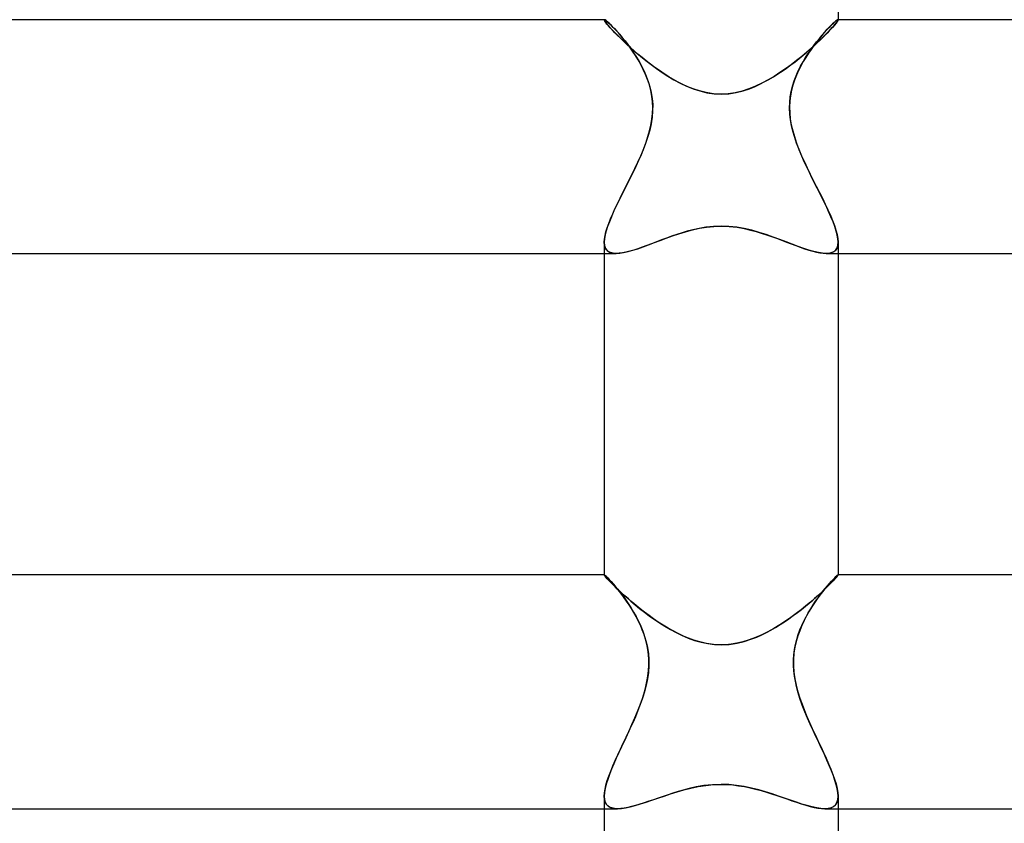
# Model space of a CAD drawing. Header units: millimetres. Extents: x -258 to 258, y -2 to 190.
# Tile 12 of 39: x -12 to 5, y 9 to 23. Entities that reach past the tile are written whole.
import ezdxf

# ---------------------------------------------------------------- set-up
doc = ezdxf.new("R2010")
doc.units = ezdxf.units.MM
doc.layers.add('HIDDEN', color=7, linetype='Continuous')
doc.layers.add('THICK', color=7, linetype='Continuous')

msp = doc.modelspace()

# ---------------------------------------------------------------- linework, layer by layer
at = {"layer": 'HIDDEN'}
for p, q in [((-2, 23), (-2, 22.997)), ((-2, 22.998), (-2, 22.999)), ((-2, 22.999), (-1.999, 22.999)), ((-1.999, 22.999), (-2, 22.999)), ((-2, 22.999), (-2, 22.998)), ((-2, 22.997), (-2, 22.998)), ((-2, 22.998), (-2, 22.997)), ((-1.997, 22.987), (-2, 22.997)), ((-2, 22.997), (-1.996, 22.986)), ((-1.999, 22.999), (-1.999, 23)), ((-1.999, 23), (-1.998, 23)), ((-1.998, 23), (-1.999, 23)), ((-1.999, 23), (-1.999, 22.999)), ((-1.998, 23), (-1.997, 23)), ((-1.997, 23), (-1.998, 23)), ((-1.986, 22.996), (-1.997, 23)), ((-1.988, 22.972), (-1.997, 22.987)), ((-1.996, 22.986), (-1.985, 22.967)), ((-1.973, 22.952), (-1.988, 22.972)), ((-1.969, 22.984), (-1.986, 22.996)), ((-1.985, 22.967), (-1.965, 22.941)), ((-1.953, 22.926), (-1.973, 22.952)), ((-1.946, 22.965), (-1.969, 22.984)), ((-1.965, 22.941), (-1.937, 22.907)), ((-1.927, 22.895), (-1.953, 22.926)), ((-1.917, 22.939), (-1.946, 22.965)), ((-1.883, 22.907), (-1.917, 22.939)), ((1.906, 22.929), (1.875, 22.898)), ((1.933, 22.954), (1.906, 22.929)), ((1.956, 22.974), (1.933, 22.954)), ((1.934, 22.902), (1.957, 22.931)), ((1.965, 22.941), (1.938, 22.907)), ((1.975, 22.988), (1.956, 22.974)), ((1.957, 22.931), (1.976, 22.955)), ((1.985, 22.967), (1.965, 22.941)), ((1.988, 22.997), (1.975, 22.988)), ((1.976, 22.955), (1.989, 22.974)), ((1.996, 22.986), (1.985, 22.967)), ((1.997, 23), (1.988, 22.997)), ((1.989, 22.974), (1.997, 22.988)), ((2, 22.997), (1.996, 22.986)), ((1.998, 23), (1.997, 23)), ((1.997, 23), (1.998, 23)), ((1.997, 22.988), (2, 22.997)), ((1.999, 23), (1.998, 23)), ((1.998, 23), (1.999, 23)), ((1.999, 22.999), (1.999, 23)), ((1.999, 23), (1.999, 22.999)), ((2, 22.999), (1.999, 22.999)), ((1.999, 22.999), (2, 22.999)), ((2, 23), (2, 22.997)), ((2, 22.998), (2, 22.999)), ((2, 22.999), (2, 22.998)), ((2, 22.997), (2, 22.998)), ((2, 22.998), (2, 22.997)), ((-1.937, 22.907), (-1.902, 22.866)), ((-1.896, 22.859), (-1.927, 22.895)), ((-1.902, 22.866), (-1.859, 22.82)), ((-1.859, 22.82), (-1.896, 22.859)), ((-1.845, 22.868), (-1.883, 22.907)), ((-1.819, 22.777), (-1.859, 22.82)), ((-1.859, 22.82), (-1.809, 22.767)), ((-1.803, 22.823), (-1.845, 22.868)), ((-1.773, 22.731), (-1.819, 22.777)), ((-1.809, 22.767), (-1.752, 22.71)), ((-1.759, 22.774), (-1.803, 22.823)), ((-1.712, 22.719), (-1.759, 22.774)), ((1.763, 22.778), (1.72, 22.729)), ((1.746, 22.704), (1.792, 22.75)), ((1.809, 22.767), (1.752, 22.709)), ((1.803, 22.823), (1.763, 22.778)), ((1.792, 22.75), (1.834, 22.793)), ((1.84, 22.863), (1.803, 22.823)), ((1.859, 22.82), (1.809, 22.767)), ((1.834, 22.793), (1.872, 22.833)), ((1.875, 22.898), (1.84, 22.863)), ((1.902, 22.867), (1.859, 22.82)), ((1.872, 22.833), (1.905, 22.87)), ((1.938, 22.907), (1.902, 22.867)), ((1.905, 22.87), (1.934, 22.902)), ((-1.724, 22.682), (-1.773, 22.731)), ((-1.752, 22.71), (-1.688, 22.648)), ((-1.67, 22.631), (-1.724, 22.682)), ((-1.664, 22.66), (-1.712, 22.719)), ((-1.688, 22.648), (-1.619, 22.583)), ((-1.613, 22.577), (-1.67, 22.631)), ((-1.614, 22.597), (-1.664, 22.66)), ((-1.619, 22.583), (-1.544, 22.515)), ((-1.565, 22.53), (-1.614, 22.597)), ((-1.553, 22.522), (-1.613, 22.577)), ((1.619, 22.582), (1.544, 22.514)), ((1.63, 22.618), (1.584, 22.557)), ((1.587, 22.554), (1.644, 22.606)), ((1.688, 22.648), (1.619, 22.582)), ((1.676, 22.675), (1.63, 22.618)), ((1.644, 22.606), (1.697, 22.656)), ((1.72, 22.729), (1.676, 22.675)), ((1.752, 22.709), (1.688, 22.648)), ((1.697, 22.656), (1.746, 22.704)), ((-1.515, 22.46), (-1.565, 22.53)), ((-1.489, 22.466), (-1.553, 22.522)), ((-1.544, 22.515), (-1.464, 22.445)), ((-1.467, 22.387), (-1.515, 22.46)), ((-1.423, 22.41), (-1.489, 22.466)), ((-1.464, 22.445), (-1.379, 22.374)), ((-1.354, 22.352), (-1.423, 22.41)), ((1.463, 22.444), (1.378, 22.372)), ((1.401, 22.391), (1.466, 22.446)), ((1.492, 22.425), (1.447, 22.355)), ((1.544, 22.514), (1.463, 22.444)), ((1.466, 22.446), (1.528, 22.5)), ((1.538, 22.492), (1.492, 22.425)), ((1.528, 22.5), (1.587, 22.554)), ((1.584, 22.557), (1.538, 22.492)), ((-1.42, 22.311), (-1.467, 22.387)), ((-1.375, 22.231), (-1.42, 22.311)), ((-1.379, 22.374), (-1.291, 22.302)), ((-1.282, 22.295), (-1.354, 22.352)), ((-1.291, 22.302), (-1.2, 22.232)), ((-1.208, 22.238), (-1.282, 22.295)), ((-1.133, 22.182), (-1.208, 22.238)), ((1.193, 22.227), (1.264, 22.281)), ((1.289, 22.301), (1.197, 22.23)), ((1.264, 22.281), (1.334, 22.336)), ((1.378, 22.372), (1.289, 22.301)), ((1.334, 22.336), (1.401, 22.391)), ((1.403, 22.282), (1.362, 22.206)), ((1.447, 22.355), (1.403, 22.282)), ((-1.332, 22.148), (-1.375, 22.231)), ((-1.293, 22.063), (-1.332, 22.148)), ((-1.2, 22.232), (-1.106, 22.163)), ((-1.055, 22.128), (-1.133, 22.182)), ((-1.106, 22.163), (-1.009, 22.096)), ((-0.977, 22.075), (-1.055, 22.128)), ((-1.009, 22.096), (-0.911, 22.033)), ((-0.897, 22.025), (-0.977, 22.075)), ((0.894, 22.023), (0.97, 22.071)), ((1.005, 22.094), (0.906, 22.03)), ((0.97, 22.071), (1.046, 22.121)), ((1.103, 22.161), (1.005, 22.094)), ((1.046, 22.121), (1.12, 22.173)), ((1.197, 22.23), (1.103, 22.161)), ((1.12, 22.173), (1.193, 22.227)), ((1.323, 22.129), (1.288, 22.05)), ((1.362, 22.206), (1.323, 22.129)), ((-1.258, 21.974), (-1.293, 22.063)), ((-1.228, 21.883), (-1.258, 21.974)), ((-0.911, 22.033), (-0.809, 21.973)), ((-0.817, 21.977), (-0.897, 22.025)), ((-0.736, 21.933), (-0.817, 21.977)), ((-0.809, 21.973), (-0.703, 21.916)), ((-0.654, 21.892), (-0.736, 21.933)), ((-0.703, 21.916), (-0.593, 21.863)), ((0.696, 21.912), (0.586, 21.86)), ((0.66, 21.894), (0.738, 21.934)), ((0.802, 21.969), (0.696, 21.912)), ((0.738, 21.934), (0.816, 21.977)), ((0.906, 22.03), (0.802, 21.969)), ((0.816, 21.977), (0.894, 22.023)), ((1.256, 21.968), (1.228, 21.882)), ((1.288, 22.05), (1.256, 21.968)), ((-1.204, 21.79), (-1.228, 21.883)), ((-1.186, 21.694), (-1.204, 21.79)), ((-0.571, 21.854), (-0.654, 21.892)), ((-0.593, 21.863), (-0.48, 21.818)), ((-0.478, 21.817), (-0.571, 21.854)), ((-0.48, 21.818), (-0.363, 21.78)), ((-0.372, 21.782), (-0.478, 21.817)), ((-0.256, 21.754), (-0.372, 21.782)), ((-0.363, 21.78), (-0.243, 21.751)), ((-0.129, 21.734), (-0.256, 21.754)), ((-0.243, 21.751), (-0.122, 21.734)), ((0, 21.728), (-0.129, 21.734)), ((-0.122, 21.734), (0, 21.728)), ((0, 21.728), (0.13, 21.734)), ((0.121, 21.734), (0, 21.728)), ((0.239, 21.751), (0.121, 21.734)), ((0.13, 21.734), (0.259, 21.754)), ((0.357, 21.778), (0.239, 21.751)), ((0.259, 21.754), (0.377, 21.784)), ((0.473, 21.815), (0.357, 21.778)), ((0.377, 21.784), (0.484, 21.819)), ((0.586, 21.86), (0.473, 21.815)), ((0.484, 21.819), (0.579, 21.857)), ((0.579, 21.857), (0.66, 21.894)), ((1.204, 21.793), (1.186, 21.7)), ((1.228, 21.882), (1.204, 21.793)), ((-1.174, 21.596), (-1.186, 21.694)), ((-1.17, 21.497), (-1.174, 21.596)), ((1.175, 21.605), (1.17, 21.507)), ((1.186, 21.7), (1.175, 21.605)), ((-1.185, 21.296), (-1.174, 21.396)), ((-1.174, 21.396), (-1.17, 21.497)), ((1.17, 21.507), (1.173, 21.406)), ((1.173, 21.406), (1.183, 21.305)), ((-1.202, 21.196), (-1.185, 21.296)), ((1.183, 21.305), (1.2, 21.203)), ((-1.253, 21), (-1.225, 21.097)), ((-1.225, 21.097), (-1.202, 21.196)), ((1.2, 21.203), (1.224, 21.101)), ((1.224, 21.101), (1.253, 21)), ((-1.331, 20.781), (-1.289, 20.89)), ((-1.289, 20.89), (-1.253, 21)), ((1.253, 21), (1.29, 20.889)), ((1.29, 20.889), (1.331, 20.78)), ((-1.377, 20.672), (-1.331, 20.781)), ((1.331, 20.78), (1.376, 20.673)), ((-1.476, 20.456), (-1.425, 20.563)), ((-1.425, 20.563), (-1.377, 20.672)), ((1.376, 20.673), (1.423, 20.568)), ((1.423, 20.568), (1.472, 20.463)), ((-1.527, 20.35), (-1.476, 20.456)), ((1.472, 20.463), (1.523, 20.358)), ((-1.63, 20.144), (-1.579, 20.246)), ((-1.579, 20.246), (-1.527, 20.35)), ((1.523, 20.358), (1.576, 20.253)), ((1.576, 20.253), (1.628, 20.149)), ((-1.728, 19.949), (-1.68, 20.045)), ((-1.68, 20.045), (-1.63, 20.144)), ((1.628, 20.149), (1.68, 20.046)), ((1.68, 20.046), (1.731, 19.944)), ((-1.774, 19.855), (-1.728, 19.949)), ((1.731, 19.944), (1.78, 19.844)), ((-1.856, 19.678), (-1.817, 19.765)), ((-1.817, 19.765), (-1.774, 19.855)), ((1.78, 19.844), (1.826, 19.746)), ((1.826, 19.746), (1.868, 19.653)), ((-1.924, 19.515), (-1.892, 19.595)), ((-1.892, 19.595), (-1.856, 19.678)), ((1.868, 19.653), (1.905, 19.563)), ((1.905, 19.563), (1.937, 19.478)), ((-1.987, 19.306), (-1.972, 19.37)), ((-1.972, 19.37), (-1.95, 19.44)), ((-1.95, 19.44), (-1.924, 19.515)), ((-0.722, 19.338), (-0.609, 19.373)), ((-0.579, 19.381), (-0.669, 19.354)), ((-0.609, 19.373), (-0.491, 19.404)), ((-0.484, 19.406), (-0.579, 19.381)), ((-0.491, 19.404), (-0.371, 19.431)), ((-0.378, 19.43), (-0.484, 19.406)), ((-0.26, 19.45), (-0.378, 19.43)), ((-0.371, 19.431), (-0.249, 19.451)), ((-0.133, 19.463), (-0.26, 19.45)), ((-0.249, 19.451), (-0.125, 19.464)), ((0, 19.468), (-0.133, 19.463)), ((-0.125, 19.464), (0, 19.468)), ((0.134, 19.463), (0, 19.468)), ((0, 19.468), (0.138, 19.463)), ((0.266, 19.449), (0.134, 19.463)), ((0.138, 19.463), (0.272, 19.448)), ((0.395, 19.426), (0.266, 19.449)), ((0.272, 19.448), (0.395, 19.426)), ((0.523, 19.396), (0.395, 19.426)), ((0.395, 19.426), (0.504, 19.401)), ((0.504, 19.401), (0.599, 19.375)), ((0.648, 19.361), (0.523, 19.396)), ((0.599, 19.375), (0.687, 19.349)), ((1.937, 19.478), (1.964, 19.398)), ((1.964, 19.398), (1.983, 19.323)), ((-2, 19.193), (-1.997, 19.246)), ((-1.997, 19.246), (-1.987, 19.306)), ((-1.143, 19.185), (-1.043, 19.223)), ((-1.022, 19.231), (-1.107, 19.199)), ((-1.043, 19.223), (-0.94, 19.262)), ((-0.936, 19.263), (-1.022, 19.231)), ((-0.94, 19.262), (-0.833, 19.3)), ((-0.848, 19.295), (-0.936, 19.263)), ((-0.759, 19.325), (-0.848, 19.295)), ((-0.833, 19.3), (-0.722, 19.338)), ((-0.669, 19.354), (-0.759, 19.325)), ((0.769, 19.322), (0.648, 19.361)), ((0.687, 19.349), (0.775, 19.32)), ((0.887, 19.281), (0.769, 19.322)), ((0.775, 19.32), (0.862, 19.29)), ((0.862, 19.29), (0.947, 19.259)), ((1.001, 19.239), (0.887, 19.281)), ((0.947, 19.259), (1.032, 19.227)), ((1.111, 19.197), (1.001, 19.239)), ((1.032, 19.227), (1.115, 19.196)), ((1.983, 19.323), (1.996, 19.255)), ((1.996, 19.255), (2, 19.194)), ((-2, 19.194), (-1.995, 19.135)), ((-1.996, 19.14), (-2, 19.193)), ((-1.983, 19.096), (-1.996, 19.14)), ((-1.995, 19.135), (-1.978, 19.086)), ((-1.961, 19.06), (-1.983, 19.096)), ((-1.978, 19.086), (-1.95, 19.048)), ((-1.931, 19.033), (-1.961, 19.06)), ((-1.95, 19.048), (-1.91, 19.021)), ((-1.564, 19.039), (-1.628, 19.023)), ((-1.593, 19.031), (-1.512, 19.054)), ((-1.495, 19.059), (-1.564, 19.039)), ((-1.512, 19.054), (-1.426, 19.082)), ((-1.424, 19.082), (-1.495, 19.059)), ((-1.426, 19.082), (-1.336, 19.113)), ((-1.349, 19.109), (-1.424, 19.082)), ((-1.271, 19.137), (-1.349, 19.109)), ((-1.336, 19.113), (-1.241, 19.148)), ((-1.19, 19.167), (-1.271, 19.137)), ((-1.241, 19.148), (-1.143, 19.185)), ((-1.107, 19.199), (-1.19, 19.167)), ((1.216, 19.157), (1.111, 19.197)), ((1.115, 19.196), (1.197, 19.165)), ((1.197, 19.165), (1.276, 19.135)), ((1.317, 19.12), (1.216, 19.157)), ((1.276, 19.135), (1.353, 19.107)), ((1.412, 19.086), (1.317, 19.12)), ((1.353, 19.107), (1.427, 19.081)), ((1.502, 19.057), (1.412, 19.086)), ((1.427, 19.081), (1.498, 19.058)), ((1.498, 19.058), (1.566, 19.039)), ((1.586, 19.033), (1.502, 19.057)), ((1.566, 19.039), (1.629, 19.022)), ((1.949, 19.047), (1.909, 19.021)), ((1.931, 19.033), (1.961, 19.06)), ((1.978, 19.085), (1.949, 19.047)), ((1.961, 19.06), (1.983, 19.096)), ((1.995, 19.134), (1.978, 19.085)), ((1.983, 19.096), (1.996, 19.14)), ((2, 19.194), (1.995, 19.134)), ((1.996, 19.14), (2, 19.193)), ((-2, 19), (-1.797, 19)), ((-1.893, 19.014), (-1.931, 19.033)), ((-1.91, 19.021), (-1.859, 19.005)), ((-1.848, 19.003), (-1.893, 19.014)), ((-1.859, 19.005), (-1.797, 19)), ((-1.796, 19), (-1.848, 19.003)), ((-1.797, 19), (-1.736, 19.004)), ((-1.745, 19.003), (-1.796, 19)), ((-1.689, 19.01), (-1.745, 19.003)), ((-1.736, 19.004), (-1.668, 19.014)), ((-1.628, 19.023), (-1.689, 19.01)), ((-1.668, 19.014), (-1.593, 19.031)), ((1.663, 19.015), (1.586, 19.033)), ((1.629, 19.022), (1.689, 19.01)), ((1.734, 19.004), (1.663, 19.015)), ((1.689, 19.01), (1.745, 19.003)), ((1.797, 19), (1.734, 19.004)), ((1.745, 19.003), (1.796, 19)), ((1.796, 19), (1.848, 19.003)), ((1.859, 19.005), (1.797, 19)), ((1.797, 19), (2, 19)), ((1.848, 19.003), (1.893, 19.014)), ((1.909, 19.021), (1.859, 19.005)), ((1.893, 19.014), (1.931, 19.033)), ((-2, 13.499), (-2, 13.5)), ((-2, 13.5), (-2, 13.5)), ((-2, 13.5), (-2, 13.5)), ((-2, 13.5), (-1.999, 13.5)), ((-1.999, 13.5), (-2, 13.5)), ((-2, 13.5), (-2, 13.5)), ((-2, 13.5), (-2, 13.5)), ((-2, 13.5), (-2, 13.499)), ((-2, 13.5), (-2, 13.499)), ((-1.997, 13.492), (-2, 13.499)), ((-2, 13.499), (-2, 13.499)), ((-2, 13.499), (-2, 13.499)), ((-2, 13.499), (-1.997, 13.492)), ((-1.999, 13.5), (-1.999, 13.5)), ((-1.993, 13.497), (-1.999, 13.5)), ((-1.999, 13.5), (-1.999, 13.5)), ((-1.987, 13.479), (-1.997, 13.492)), ((-1.997, 13.492), (-1.987, 13.479)), ((-1.981, 13.487), (-1.993, 13.497)), ((-1.972, 13.46), (-1.987, 13.479)), ((-1.987, 13.479), (-1.972, 13.46)), ((-1.964, 13.472), (-1.981, 13.487)), ((1.981, 13.488), (1.964, 13.472)), ((1.987, 13.478), (1.97, 13.458)), ((1.975, 13.463), (1.989, 13.481)), ((1.993, 13.497), (1.981, 13.488)), ((1.997, 13.492), (1.987, 13.478)), ((1.989, 13.481), (1.997, 13.493)), ((1.999, 13.5), (1.993, 13.497)), ((1.997, 13.493), (2, 13.499)), ((2, 13.499), (1.997, 13.492)), ((2, 13.5), (1.999, 13.5)), ((1.999, 13.5), (1.999, 13.5)), ((1.999, 13.5), (1.999, 13.5)), ((1.999, 13.5), (2, 13.5)), ((2, 13.499), (2, 13.5)), ((2, 13.5), (2, 13.5)), ((2, 13.5), (2, 13.5)), ((2, 13.5), (2, 13.5)), ((2, 13.5), (2, 13.5)), ((2, 13.5), (2, 13.499)), ((2, 13.5), (2, 13.499)), ((2, 13.499), (2, 13.499)), ((2, 13.499), (2, 13.499)), ((-1.95, 13.435), (-1.972, 13.46)), ((-1.972, 13.46), (-1.949, 13.434)), ((-1.942, 13.451), (-1.964, 13.472)), ((-1.922, 13.405), (-1.95, 13.435)), ((-1.949, 13.434), (-1.92, 13.402)), ((-1.917, 13.424), (-1.942, 13.451)), ((-1.889, 13.37), (-1.922, 13.405)), ((-1.92, 13.402), (-1.884, 13.365)), ((-1.887, 13.392), (-1.917, 13.424)), ((-1.85, 13.331), (-1.889, 13.37)), ((-1.854, 13.356), (-1.887, 13.392)), ((-1.884, 13.365), (-1.842, 13.323)), ((-1.819, 13.314), (-1.854, 13.356)), ((-1.807, 13.288), (-1.85, 13.331)), ((-1.842, 13.323), (-1.794, 13.276)), ((-1.781, 13.269), (-1.819, 13.314)), ((1.816, 13.311), (1.776, 13.263)), ((1.782, 13.264), (1.826, 13.307)), ((1.833, 13.314), (1.783, 13.265)), ((1.853, 13.354), (1.816, 13.311)), ((1.826, 13.307), (1.865, 13.346)), ((1.877, 13.358), (1.833, 13.314)), ((1.887, 13.392), (1.853, 13.354)), ((1.865, 13.346), (1.9, 13.382)), ((1.915, 13.397), (1.877, 13.358)), ((1.917, 13.424), (1.887, 13.392)), ((1.9, 13.382), (1.93, 13.413)), ((1.946, 13.431), (1.915, 13.397)), ((1.943, 13.451), (1.917, 13.424)), ((1.93, 13.413), (1.955, 13.441)), ((1.964, 13.472), (1.943, 13.451)), ((1.97, 13.458), (1.946, 13.431)), ((1.955, 13.441), (1.975, 13.463)), ((-1.758, 13.242), (-1.807, 13.288)), ((-1.794, 13.276), (-1.74, 13.225)), ((-1.741, 13.219), (-1.781, 13.269)), ((-1.706, 13.193), (-1.758, 13.242)), ((-1.7, 13.166), (-1.741, 13.219)), ((-1.74, 13.225), (-1.681, 13.17)), ((-1.649, 13.141), (-1.706, 13.193)), ((-1.659, 13.11), (-1.7, 13.166)), ((-1.681, 13.17), (-1.616, 13.112)), ((-1.588, 13.088), (-1.649, 13.141)), ((1.665, 13.156), (1.598, 13.096)), ((1.627, 13.122), (1.682, 13.171)), ((1.69, 13.152), (1.644, 13.09)), ((1.727, 13.212), (1.665, 13.156)), ((1.682, 13.171), (1.734, 13.219)), ((1.734, 13.21), (1.69, 13.152)), ((1.783, 13.265), (1.727, 13.212)), ((1.734, 13.219), (1.782, 13.264)), ((1.776, 13.263), (1.734, 13.21)), ((-1.617, 13.05), (-1.659, 13.11)), ((-1.575, 12.988), (-1.617, 13.05)), ((-1.616, 13.112), (-1.547, 13.052)), ((-1.523, 13.032), (-1.588, 13.088)), ((-1.533, 12.923), (-1.575, 12.988)), ((-1.547, 13.052), (-1.473, 12.99)), ((-1.455, 12.976), (-1.523, 13.032)), ((-1.473, 12.99), (-1.395, 12.927)), ((-1.385, 12.919), (-1.455, 12.976)), ((1.449, 12.97), (1.367, 12.905)), ((1.442, 12.965), (1.506, 13.018)), ((1.526, 13.034), (1.449, 12.97)), ((1.506, 13.018), (1.568, 13.07)), ((1.598, 13.096), (1.526, 13.034)), ((1.598, 13.023), (1.552, 12.952)), ((1.568, 13.07), (1.627, 13.122)), ((1.644, 13.09), (1.598, 13.023)), ((-1.493, 12.856), (-1.533, 12.923)), ((-1.455, 12.787), (-1.493, 12.856)), ((-1.395, 12.927), (-1.314, 12.864)), ((-1.311, 12.862), (-1.385, 12.919)), ((-1.314, 12.864), (-1.229, 12.801)), ((-1.234, 12.805), (-1.311, 12.862)), ((-1.156, 12.749), (-1.234, 12.805)), ((-1.229, 12.801), (-1.142, 12.739)), ((1.159, 12.751), (1.233, 12.804)), ((1.281, 12.84), (1.192, 12.774)), ((1.233, 12.804), (1.305, 12.857)), ((1.367, 12.905), (1.281, 12.84)), ((1.305, 12.857), (1.374, 12.911)), ((1.374, 12.911), (1.442, 12.965)), ((1.506, 12.878), (1.462, 12.8)), ((1.552, 12.952), (1.506, 12.878)), ((-1.417, 12.715), (-1.455, 12.787)), ((-1.382, 12.64), (-1.417, 12.715)), ((-1.349, 12.562), (-1.382, 12.64)), ((-1.075, 12.694), (-1.156, 12.749)), ((-1.142, 12.739), (-1.053, 12.679)), ((-0.992, 12.64), (-1.075, 12.694)), ((-1.053, 12.679), (-0.961, 12.621)), ((-0.908, 12.589), (-0.992, 12.64)), ((1.001, 12.646), (0.902, 12.586)), ((0.93, 12.603), (1.008, 12.65)), ((1.098, 12.709), (1.001, 12.646)), ((1.008, 12.65), (1.084, 12.7)), ((1.084, 12.7), (1.159, 12.751)), ((1.192, 12.774), (1.098, 12.709)), ((1.379, 12.633), (1.343, 12.545)), ((1.419, 12.718), (1.379, 12.633)), ((1.462, 12.8), (1.419, 12.718)), ((-1.32, 12.481), (-1.349, 12.562)), ((-1.294, 12.398), (-1.32, 12.481)), ((-0.961, 12.621), (-0.867, 12.566)), ((-0.822, 12.541), (-0.908, 12.589)), ((-0.867, 12.566), (-0.769, 12.513)), ((-0.735, 12.496), (-0.822, 12.541)), ((-0.769, 12.513), (-0.667, 12.463)), ((-0.647, 12.454), (-0.735, 12.496)), ((0.694, 12.476), (0.587, 12.428)), ((0.608, 12.437), (0.693, 12.475)), ((0.693, 12.475), (0.773, 12.515)), ((0.799, 12.528), (0.694, 12.476)), ((0.773, 12.515), (0.852, 12.557)), ((0.902, 12.586), (0.799, 12.528)), ((0.852, 12.557), (0.93, 12.603)), ((1.343, 12.545), (1.311, 12.455)), ((-1.272, 12.313), (-1.294, 12.398)), ((-1.255, 12.226), (-1.272, 12.313)), ((-0.667, 12.463), (-0.562, 12.418)), ((-0.559, 12.417), (-0.647, 12.454)), ((-0.562, 12.418), (-0.454, 12.379)), ((-0.466, 12.383), (-0.559, 12.417)), ((-0.364, 12.353), (-0.466, 12.383)), ((-0.454, 12.379), (-0.343, 12.347)), ((-0.252, 12.327), (-0.364, 12.353)), ((-0.343, 12.347), (-0.229, 12.324)), ((-0.131, 12.31), (-0.252, 12.327)), ((-0.229, 12.324), (-0.115, 12.309)), ((0, 12.304), (-0.131, 12.31)), ((-0.115, 12.309), (0, 12.304)), ((0, 12.304), (0.136, 12.311)), ((0.082, 12.306), (0, 12.304)), ((0.171, 12.315), (0.082, 12.306)), ((0.136, 12.311), (0.271, 12.331)), ((0.266, 12.33), (0.171, 12.315)), ((0.369, 12.354), (0.266, 12.33)), ((0.271, 12.331), (0.396, 12.362)), ((0.478, 12.387), (0.369, 12.354)), ((0.396, 12.362), (0.509, 12.398)), ((0.587, 12.428), (0.478, 12.387)), ((0.509, 12.398), (0.608, 12.437)), ((1.283, 12.36), (1.262, 12.262)), ((1.311, 12.455), (1.283, 12.36)), ((-1.243, 12.136), (-1.255, 12.226)), ((-1.237, 12.045), (-1.243, 12.136)), ((1.246, 12.16), (1.238, 12.054)), ((1.262, 12.262), (1.246, 12.16)), ((-1.237, 11.954), (-1.237, 12.045)), ((1.238, 12.054), (1.237, 11.946)), ((-1.253, 11.77), (-1.242, 11.862)), ((-1.242, 11.862), (-1.237, 11.954)), ((1.237, 11.946), (1.245, 11.835)), ((1.245, 11.835), (1.261, 11.723)), ((-1.289, 11.589), (-1.269, 11.679)), ((-1.269, 11.679), (-1.253, 11.77)), ((1.261, 11.723), (1.283, 11.612)), ((-1.347, 11.388), (-1.312, 11.5)), ((-1.312, 11.5), (-1.289, 11.589)), ((1.283, 11.612), (1.312, 11.5)), ((1.312, 11.5), (1.345, 11.393)), ((-1.387, 11.276), (-1.347, 11.388)), ((1.345, 11.393), (1.383, 11.286)), ((1.383, 11.286), (1.424, 11.181)), ((-1.477, 11.053), (-1.43, 11.164)), ((-1.43, 11.164), (-1.387, 11.276)), ((1.424, 11.181), (1.467, 11.077)), ((-1.526, 10.943), (-1.477, 11.053)), ((1.467, 11.077), (1.512, 10.974)), ((1.512, 10.974), (1.559, 10.87)), ((-1.626, 10.726), (-1.576, 10.833)), ((-1.576, 10.833), (-1.526, 10.943)), ((1.559, 10.87), (1.607, 10.767)), ((-1.723, 10.519), (-1.675, 10.621)), ((-1.675, 10.621), (-1.626, 10.726)), ((1.607, 10.767), (1.655, 10.665)), ((1.655, 10.665), (1.703, 10.563)), ((-1.769, 10.42), (-1.723, 10.519)), ((1.703, 10.563), (1.75, 10.463)), ((1.75, 10.463), (1.795, 10.365)), ((-1.853, 10.232), (-1.813, 10.324)), ((-1.813, 10.324), (-1.769, 10.42)), ((1.795, 10.365), (1.837, 10.269)), ((-1.922, 10.059), (-1.89, 10.143)), ((-1.89, 10.143), (-1.853, 10.232)), ((1.837, 10.269), (1.876, 10.176)), ((1.876, 10.176), (1.911, 10.087)), ((-1.971, 9.905), (-1.949, 9.98)), ((-1.949, 9.98), (-1.922, 10.059)), ((1.911, 10.087), (1.941, 10.003)), ((1.941, 10.003), (1.966, 9.923)), ((-2, 9.716), (-1.997, 9.773)), ((-1.997, 9.773), (-1.987, 9.836)), ((-1.987, 9.836), (-1.971, 9.905)), ((-0.867, 9.753), (-0.755, 9.788)), ((-0.737, 9.794), (-0.824, 9.767)), ((-0.755, 9.788), (-0.639, 9.822)), ((-0.649, 9.819), (-0.737, 9.794)), ((-0.547, 9.846), (-0.649, 9.819)), ((-0.639, 9.822), (-0.518, 9.853)), ((-0.428, 9.872), (-0.547, 9.846)), ((-0.518, 9.853), (-0.392, 9.879)), ((-0.294, 9.895), (-0.428, 9.872)), ((-0.392, 9.879), (-0.263, 9.899)), ((-0.148, 9.911), (-0.294, 9.895)), ((-0.263, 9.899), (-0.132, 9.912)), ((0, 9.916), (-0.148, 9.911)), ((-0.132, 9.912), (0, 9.916)), ((0.133, 9.912), (0, 9.916)), ((0, 9.916), (0.099, 9.914)), ((0.099, 9.914), (0.199, 9.907)), ((0.264, 9.899), (0.133, 9.912)), ((0.199, 9.907), (0.299, 9.894)), ((0.394, 9.879), (0.264, 9.899)), ((0.299, 9.894), (0.398, 9.878)), ((0.52, 9.852), (0.394, 9.879)), ((0.398, 9.878), (0.495, 9.858)), ((0.495, 9.858), (0.589, 9.835)), ((0.642, 9.821), (0.52, 9.852)), ((0.589, 9.835), (0.682, 9.81)), ((0.759, 9.787), (0.642, 9.821)), ((0.682, 9.81), (0.773, 9.783)), ((0.872, 9.752), (0.759, 9.787)), ((0.773, 9.783), (0.862, 9.755)), ((1.966, 9.923), (1.984, 9.848)), ((1.984, 9.848), (1.996, 9.779)), ((1.996, 9.779), (2, 9.717)), ((-2, 9.716), (-1.996, 9.659)), ((-1.996, 9.663), (-2, 9.716)), ((-1.985, 9.618), (-1.996, 9.663)), ((-1.996, 9.659), (-1.982, 9.61)), ((-1.966, 9.58), (-1.985, 9.618)), ((-1.982, 9.61), (-1.959, 9.57)), ((-1.379, 9.581), (-1.283, 9.612)), ((-1.238, 9.627), (-1.316, 9.601)), ((-1.283, 9.612), (-1.184, 9.645)), ((-1.159, 9.654), (-1.238, 9.627)), ((-1.184, 9.645), (-1.081, 9.681)), ((-1.077, 9.682), (-1.159, 9.654)), ((-1.081, 9.681), (-0.975, 9.717)), ((-0.994, 9.711), (-1.077, 9.682)), ((-0.909, 9.739), (-0.994, 9.711)), ((-0.975, 9.717), (-0.867, 9.753)), ((-0.824, 9.767), (-0.909, 9.739)), ((0.862, 9.755), (0.951, 9.725)), ((0.98, 9.715), (0.872, 9.752)), ((0.951, 9.725), (1.038, 9.696)), ((1.085, 9.679), (0.98, 9.715)), ((1.038, 9.696), (1.124, 9.666)), ((1.187, 9.644), (1.085, 9.679)), ((1.124, 9.666), (1.208, 9.637)), ((1.286, 9.611), (1.187, 9.644)), ((1.208, 9.637), (1.29, 9.609)), ((1.381, 9.58), (1.286, 9.611)), ((1.29, 9.609), (1.369, 9.584)), ((1.956, 9.566), (1.98, 9.606)), ((1.982, 9.61), (1.959, 9.57)), ((1.98, 9.606), (1.995, 9.656)), ((1.996, 9.659), (1.982, 9.61)), ((1.995, 9.656), (2, 9.716)), ((2, 9.717), (1.996, 9.659)), ((-2, 9.5), (-1.772, 9.5)), ((-1.941, 9.55), (-1.966, 9.58)), ((-1.959, 9.57), (-1.926, 9.538)), ((-1.908, 9.528), (-1.941, 9.55)), ((-1.926, 9.538), (-1.883, 9.517)), ((-1.868, 9.512), (-1.908, 9.528)), ((-1.883, 9.517), (-1.832, 9.504)), ((-1.823, 9.503), (-1.868, 9.512)), ((-1.832, 9.504), (-1.772, 9.5)), ((-1.772, 9.5), (-1.823, 9.503)), ((-1.772, 9.5), (-1.707, 9.504)), ((-1.718, 9.503), (-1.772, 9.5)), ((-1.66, 9.51), (-1.718, 9.503)), ((-1.707, 9.504), (-1.634, 9.514)), ((-1.599, 9.521), (-1.66, 9.51)), ((-1.634, 9.514), (-1.555, 9.531)), ((-1.533, 9.537), (-1.599, 9.521)), ((-1.555, 9.531), (-1.47, 9.554)), ((-1.464, 9.555), (-1.533, 9.537)), ((-1.47, 9.554), (-1.379, 9.581)), ((-1.392, 9.577), (-1.464, 9.555)), ((-1.316, 9.601), (-1.392, 9.577)), ((1.369, 9.584), (1.446, 9.56)), ((1.471, 9.553), (1.381, 9.58)), ((1.446, 9.56), (1.52, 9.54)), ((1.556, 9.531), (1.471, 9.553)), ((1.52, 9.54), (1.589, 9.523)), ((1.635, 9.514), (1.556, 9.531)), ((1.589, 9.523), (1.654, 9.511)), ((1.707, 9.504), (1.635, 9.514)), ((1.654, 9.511), (1.715, 9.503)), ((1.772, 9.5), (1.707, 9.504)), ((1.715, 9.503), (1.771, 9.5)), ((1.771, 9.5), (1.83, 9.504)), ((1.832, 9.504), (1.772, 9.5)), ((1.772, 9.5), (2, 9.5)), ((1.83, 9.504), (1.88, 9.516)), ((1.884, 9.517), (1.832, 9.504)), ((1.88, 9.516), (1.923, 9.536)), ((1.926, 9.539), (1.884, 9.517)), ((1.923, 9.536), (1.956, 9.566)), ((1.959, 9.57), (1.926, 9.539))]:
    msp.add_line(p, q, dxfattribs=at)
at = {"layer": 'THICK'}
for p, q in [((2, 28.672), (2, 23)), ((-1.997, 23), (-207.24, 23)), ((-1.997, 23), (-1.988, 22.997)), ((-1.988, 22.997), (-1.973, 22.987)), ((-1.973, 22.987), (-1.953, 22.971)), ((-1.953, 22.971), (-1.927, 22.949)), ((-1.927, 22.949), (-1.897, 22.921)), ((-1.897, 22.921), (-1.863, 22.886)), ((1.853, 22.876), (1.889, 22.913)), ((1.889, 22.913), (1.921, 22.943)), ((1.921, 22.943), (1.948, 22.967)), ((1.948, 22.967), (1.97, 22.985)), ((1.97, 22.985), (1.987, 22.996)), ((1.987, 22.996), (1.997, 23)), ((207.24, 23), (1.997, 23)), ((-1.863, 22.886), (-1.825, 22.847)), ((-1.825, 22.847), (-1.784, 22.802)), ((-1.784, 22.802), (-1.74, 22.752)), ((-1.74, 22.752), (-1.693, 22.696)), ((1.727, 22.736), (1.771, 22.788)), ((1.771, 22.788), (1.814, 22.835)), ((1.814, 22.835), (1.853, 22.876)), ((-1.693, 22.696), (-1.645, 22.637)), ((-1.645, 22.637), (-1.596, 22.573)), ((-1.596, 22.573), (-1.546, 22.505)), ((1.585, 22.558), (1.633, 22.621)), ((1.633, 22.621), (1.68, 22.68)), ((1.68, 22.68), (1.727, 22.736)), ((-1.546, 22.505), (-1.497, 22.434)), ((-1.497, 22.434), (-1.449, 22.359)), ((1.445, 22.352), (1.491, 22.423)), ((1.491, 22.423), (1.537, 22.492)), ((1.537, 22.492), (1.585, 22.558)), ((-1.449, 22.359), (-1.403, 22.282)), ((-1.403, 22.282), (-1.359, 22.201)), ((1.36, 22.203), (1.401, 22.279)), ((1.401, 22.279), (1.445, 22.352)), ((-1.359, 22.201), (-1.318, 22.119)), ((-1.318, 22.119), (-1.281, 22.034)), ((1.284, 22.04), (1.32, 22.123)), ((1.32, 22.123), (1.36, 22.203)), ((-1.281, 22.034), (-1.248, 21.945)), ((-1.248, 21.945), (-1.219, 21.851)), ((1.223, 21.864), (1.251, 21.954)), ((1.251, 21.954), (1.284, 22.04)), ((-1.219, 21.851), (-1.196, 21.754)), ((-1.196, 21.754), (-1.18, 21.653)), ((1.183, 21.678), (1.2, 21.772)), ((1.2, 21.772), (1.223, 21.864)), ((-1.18, 21.653), (-1.171, 21.548)), ((1.17, 21.484), (1.173, 21.581)), ((1.173, 21.581), (1.183, 21.678)), ((-1.172, 21.44), (-1.18, 21.331)), ((-1.171, 21.548), (-1.172, 21.44)), ((1.175, 21.386), (1.17, 21.484)), ((-1.18, 21.331), (-1.197, 21.22)), ((1.186, 21.288), (1.175, 21.386)), ((1.203, 21.191), (1.186, 21.288)), ((-1.222, 21.109), (-1.253, 21)), ((-1.197, 21.22), (-1.222, 21.109)), ((1.226, 21.095), (1.203, 21.191)), ((1.253, 21), (1.226, 21.095)), ((-1.287, 20.896), (-1.326, 20.792)), ((-1.253, 21), (-1.287, 20.896)), ((1.29, 20.888), (1.253, 21)), ((1.332, 20.778), (1.29, 20.888)), ((-1.326, 20.792), (-1.369, 20.69)), ((1.379, 20.667), (1.332, 20.778)), ((-1.413, 20.589), (-1.459, 20.49)), ((-1.369, 20.69), (-1.413, 20.589)), ((1.428, 20.556), (1.379, 20.667)), ((1.48, 20.446), (1.428, 20.556)), ((-1.507, 20.391), (-1.556, 20.291)), ((-1.459, 20.49), (-1.507, 20.391)), ((1.534, 20.336), (1.48, 20.446)), ((-1.556, 20.291), (-1.606, 20.192)), ((1.588, 20.227), (1.534, 20.336)), ((1.642, 20.12), (1.588, 20.227)), ((-1.655, 20.094), (-1.704, 19.997)), ((-1.606, 20.192), (-1.655, 20.094)), ((1.695, 20.015), (1.642, 20.12)), ((-1.752, 19.902), (-1.797, 19.808)), ((-1.704, 19.997), (-1.752, 19.902)), ((1.746, 19.913), (1.695, 20.015)), ((1.794, 19.814), (1.746, 19.913)), ((-1.839, 19.716), (-1.878, 19.628)), ((-1.797, 19.808), (-1.839, 19.716)), ((1.838, 19.719), (1.794, 19.814)), ((1.878, 19.628), (1.838, 19.719)), ((-1.913, 19.544), (-1.942, 19.464)), ((-1.878, 19.628), (-1.913, 19.544)), ((1.914, 19.541), (1.878, 19.628)), ((1.944, 19.46), (1.914, 19.541)), ((-1.967, 19.388), (-1.985, 19.317)), ((-1.942, 19.464), (-1.967, 19.388)), ((1.968, 19.384), (1.944, 19.46)), ((1.985, 19.314), (1.968, 19.384)), ((-1.996, 19.253), (-2, 19.194)), ((-1.985, 19.317), (-1.996, 19.253)), ((1.996, 19.25), (1.985, 19.314)), ((2, 19.193), (1.996, 19.25)), ((-2, 19.193), (-2, 13.5)), ((2, 19.193), (2, 13.5)), ((-207.242, 19), (-2, 19)), ((2, 19), (207.242, 19)), ((-1.999, 13.5), (-209.615, 13.5)), ((-1.999, 13.5), (-1.993, 13.497)), ((-1.993, 13.497), (-1.981, 13.487)), ((-1.981, 13.487), (-1.964, 13.472)), ((1.964, 13.472), (1.981, 13.487)), ((1.981, 13.487), (1.993, 13.497)), ((1.993, 13.497), (1.999, 13.5)), ((209.615, 13.5), (1.999, 13.5)), ((-1.964, 13.472), (-1.941, 13.45)), ((-1.941, 13.45), (-1.915, 13.422)), ((-1.915, 13.422), (-1.884, 13.389)), ((-1.884, 13.389), (-1.849, 13.35)), ((-1.849, 13.35), (-1.811, 13.305)), ((1.782, 13.27), (1.819, 13.315)), ((1.819, 13.315), (1.855, 13.356)), ((1.855, 13.356), (1.887, 13.393)), ((1.887, 13.393), (1.917, 13.424)), ((1.917, 13.424), (1.942, 13.451)), ((1.942, 13.451), (1.964, 13.472)), ((-1.811, 13.305), (-1.77, 13.256)), ((-1.77, 13.256), (-1.727, 13.201)), ((-1.727, 13.201), (-1.682, 13.142)), ((-1.682, 13.142), (-1.636, 13.078)), ((1.659, 13.11), (1.701, 13.167)), ((1.701, 13.167), (1.742, 13.22)), ((1.742, 13.22), (1.782, 13.27)), ((-1.636, 13.078), (-1.59, 13.011)), ((-1.59, 13.011), (-1.544, 12.94)), ((1.532, 12.92), (1.574, 12.986)), ((1.574, 12.986), (1.616, 13.049)), ((1.616, 13.049), (1.659, 13.11)), ((-1.544, 12.94), (-1.499, 12.865)), ((-1.499, 12.865), (-1.455, 12.788)), ((1.452, 12.782), (1.491, 12.852)), ((1.491, 12.852), (1.532, 12.92)), ((-1.455, 12.788), (-1.414, 12.707)), ((-1.414, 12.707), (-1.375, 12.624)), ((1.348, 12.558), (1.38, 12.635)), ((1.38, 12.635), (1.415, 12.709)), ((1.415, 12.709), (1.452, 12.782)), ((-1.375, 12.624), (-1.34, 12.538)), ((-1.34, 12.538), (-1.309, 12.448)), ((1.293, 12.396), (1.319, 12.479)), ((1.319, 12.479), (1.348, 12.558)), ((-1.309, 12.448), (-1.282, 12.354)), ((-1.282, 12.354), (-1.26, 12.256)), ((1.255, 12.224), (1.272, 12.312)), ((1.272, 12.312), (1.293, 12.396)), ((-1.26, 12.256), (-1.245, 12.154)), ((-1.245, 12.154), (-1.238, 12.05)), ((1.237, 12.045), (1.243, 12.135)), ((1.243, 12.135), (1.255, 12.224)), ((-1.238, 12.05), (-1.237, 11.942)), ((1.237, 11.953), (1.237, 12.045)), ((-1.245, 11.832), (-1.261, 11.722)), ((-1.237, 11.942), (-1.245, 11.832)), ((1.242, 11.861), (1.237, 11.953)), ((1.253, 11.77), (1.242, 11.861)), ((-1.261, 11.722), (-1.283, 11.611)), ((1.269, 11.68), (1.253, 11.77)), ((1.288, 11.589), (1.269, 11.68)), ((-1.312, 11.5), (-1.346, 11.392)), ((-1.283, 11.611), (-1.312, 11.5)), ((1.312, 11.5), (1.288, 11.589)), ((1.348, 11.385), (1.312, 11.5)), ((-1.346, 11.392), (-1.384, 11.284)), ((1.388, 11.271), (1.348, 11.385)), ((-1.425, 11.178), (-1.468, 11.073)), ((-1.384, 11.284), (-1.425, 11.178)), ((1.432, 11.16), (1.388, 11.271)), ((1.478, 11.051), (1.432, 11.16)), ((-1.513, 10.97), (-1.56, 10.867)), ((-1.468, 11.073), (-1.513, 10.97)), ((1.525, 10.945), (1.478, 11.051)), ((-1.56, 10.867), (-1.608, 10.764)), ((1.573, 10.839), (1.525, 10.945)), ((1.622, 10.735), (1.573, 10.839)), ((-1.656, 10.662), (-1.704, 10.561)), ((-1.608, 10.764), (-1.656, 10.662)), ((1.67, 10.631), (1.622, 10.735)), ((1.718, 10.53), (1.67, 10.631)), ((-1.75, 10.461), (-1.795, 10.364)), ((-1.704, 10.561), (-1.75, 10.461)), ((1.765, 10.43), (1.718, 10.53)), ((-1.795, 10.364), (-1.838, 10.268)), ((1.809, 10.333), (1.765, 10.43)), ((1.85, 10.24), (1.809, 10.333)), ((-1.877, 10.175), (-1.911, 10.087)), ((-1.838, 10.268), (-1.877, 10.175)), ((1.887, 10.15), (1.85, 10.24)), ((1.919, 10.065), (1.887, 10.15)), ((-1.941, 10.002), (-1.966, 9.922)), ((-1.911, 10.087), (-1.941, 10.002)), ((1.947, 9.984), (1.919, 10.065)), ((1.97, 9.908), (1.947, 9.984)), ((-1.996, 9.779), (-2, 9.716)), ((-1.984, 9.848), (-1.996, 9.779)), ((-1.966, 9.922), (-1.984, 9.848)), ((1.986, 9.838), (1.97, 9.908)), ((1.997, 9.774), (1.986, 9.838)), ((2, 9.716), (1.997, 9.774)), ((-2, 9.716), (-2, 4)), ((2, 9.716), (2, 4)), ((-209.618, 9.5), (-2, 9.5)), ((2, 9.5), (209.618, 9.5))]:
    msp.add_line(p, q, dxfattribs=at)

doc.saveas('drawing.dxf')
